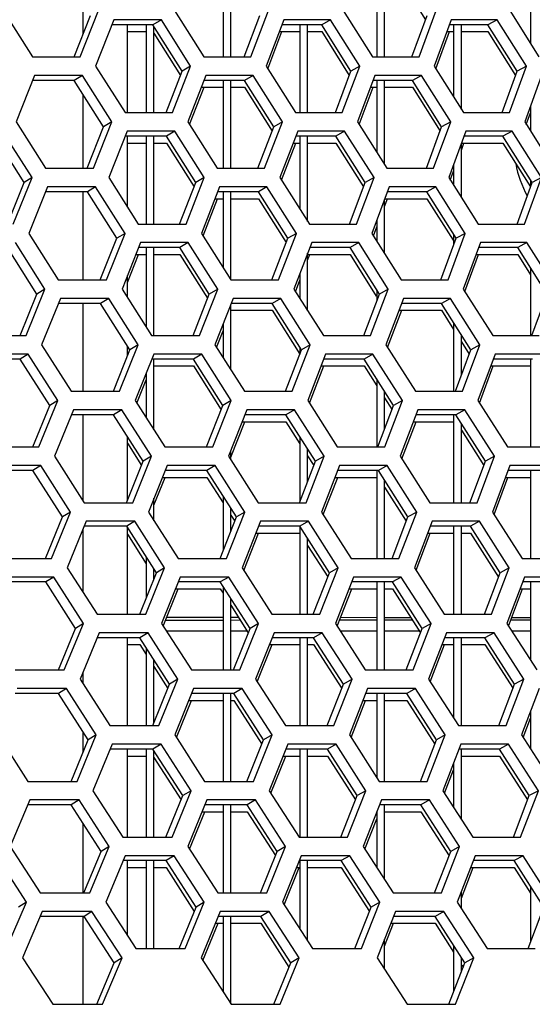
# Model space of a CAD drawing. Header units: millimetres. Extents: x 0 to 420, y 0 to 297.
# Tile 77 of 256: x 140.28 to 142.94, y 86.46 to 91.58. Entities that reach past the tile are written whole.
import ezdxf

# ---------------------------------------------------------------- set-up
doc = ezdxf.new("R2010")
doc.units = ezdxf.units.MM
doc.header["$LTSCALE"] = 23.1
doc.layers.get('0').update_dxf_attribs({"linetype": 'CONTINUOUS'})
doc.layers.add('02___PRT_ALL_AXES', color=7, linetype='CONTINUOUS')
doc.layers.add('FASEN', color=7, linetype='CONTINUOUS')

msp = doc.modelspace()

# ---------------------------------------------------------------- linework, layer by layer
at = {"color": 7, "linetype": 'CONTINUOUS'}
for p, q in [((141.3352, 91.8441), (141.3352, 91.387)), ((141.3752, 91.387), (141.3752, 91.8441)), ((142.1352, 91.8441), (142.1352, 91.387)), ((142.1752, 91.387), (142.1752, 91.8441)), ((142.9352, 91.8441), (142.9352, 91.4568)), ((142.2449, 91.8083), (142.3882, 91.58)), ((140.5596, 91.387), (140.6444, 91.6026)), ((141.4446, 91.387), (141.5265, 91.6026)), ((142.3174, 91.387), (142.3965, 91.6026)), ((140.9702, 91.5543), (140.7569, 91.5543)), ((140.9352, 91.5543), (140.9352, 91.0973)), ((141.0137, 91.5802), (140.9702, 91.5543)), ((141.1223, 91.3129), (140.9702, 91.5543)), ((140.9752, 91.0973), (140.9752, 91.5463)), ((141.8483, 91.5543), (141.641, 91.5543)), ((141.7352, 91.5543), (141.7352, 91.0973)), ((141.7752, 91.0973), (141.7752, 91.5543)), ((141.8941, 91.5802), (141.8483, 91.5543)), ((142.0002, 91.3129), (141.8483, 91.5543)), ((142.7139, 91.5543), (142.5128, 91.5543)), ((142.5352, 91.5543), (142.5352, 91.1775)), ((142.5752, 91.1141), (142.5752, 91.5543)), ((142.762, 91.5802), (142.7139, 91.5543)), ((142.8655, 91.3129), (142.7139, 91.5543)), ((140.8371, 91.5185), (140.9352, 91.5185)), ((140.9752, 91.5104), (141.1137, 91.2906)), ((141.6274, 91.5185), (141.7352, 91.5185)), ((141.7752, 91.5185), (141.8483, 91.5185)), ((141.8483, 91.5185), (141.9918, 91.2904)), ((142.4996, 91.5185), (142.5352, 91.5185)), ((142.5752, 91.5185), (142.7139, 91.5185)), ((142.7139, 91.5185), (142.8573, 91.2901)), ((141.1662, 91.3387), (141.1223, 91.3129)), ((142.0464, 91.3387), (142.0002, 91.3129)), ((142.914, 91.3387), (142.8655, 91.3129)), ((140.6032, 91.2904), (140.5607, 91.2646)), ((141.0386, 91.0973), (141.1223, 91.3129)), ((141.4914, 91.2904), (141.4467, 91.2646)), ((141.9194, 91.0973), (142.0002, 91.3129)), ((142.3675, 91.2904), (142.3205, 91.2646)), ((142.7877, 91.0973), (142.8655, 91.3129)), ((140.5607, 91.2646), (140.344, 91.2646)), ((140.7131, 91.0231), (140.5607, 91.2646)), ((141.222, 91.2287), (141.3352, 91.2287)), ((141.4467, 91.2646), (141.2359, 91.2646)), ((141.3352, 91.2646), (141.3352, 90.8075)), ((141.3752, 90.8075), (141.3752, 91.2646)), ((141.3752, 91.2287), (141.4467, 91.2287)), ((141.599, 91.0231), (141.4467, 91.2646)), ((141.4467, 91.2287), (141.5905, 91.0007)), ((142.1023, 91.2287), (142.1352, 91.2287)), ((142.3205, 91.2646), (142.1157, 91.2646)), ((142.1352, 91.2646), (142.1352, 90.8901)), ((142.1752, 90.8268), (142.1752, 91.2646)), ((142.1752, 91.2287), (142.3205, 91.2287)), ((142.4725, 91.0231), (142.3205, 91.2646)), ((142.3205, 91.2287), (142.4642, 91.0004)), ((142.9352, 91.1327), (142.9352, 91.0009)), ((140.7559, 91.049), (140.7131, 91.0231)), ((141.644, 91.049), (141.599, 91.0231)), ((142.5198, 91.049), (142.4725, 91.0231)), ((140.2992, 90.7333), (140.1465, 90.9748)), ((140.6278, 90.8075), (140.7131, 91.0231)), ((141.0402, 90.9748), (140.8259, 90.9748)), ((140.9352, 90.9748), (140.9352, 90.5177)), ((140.9752, 90.5177), (140.9752, 90.9748)), ((141.0838, 91.0007), (141.0402, 90.9748)), ((141.1928, 90.7333), (141.0402, 90.9748)), ((141.5165, 90.8075), (141.599, 91.0231)), ((141.922, 90.9748), (141.7137, 90.9748)), ((141.7352, 90.9748), (141.7352, 90.5948)), ((141.7752, 90.5317), (141.7752, 90.9748)), ((141.9679, 91.0007), (141.922, 90.9748)), ((142.0744, 90.7333), (141.922, 90.9748)), ((142.393, 90.8075), (142.4725, 91.0231)), ((142.7912, 90.9748), (142.589, 90.9748)), ((142.8394, 91.0007), (142.7912, 90.9748)), ((142.9434, 90.7333), (142.7912, 90.9748)), ((140.8371, 90.9389), (140.9352, 90.9389)), ((140.9752, 90.9389), (141.0402, 90.9389)), ((141.0402, 90.9389), (141.1842, 90.7111)), ((141.7, 90.9389), (141.7352, 90.9389)), ((141.7752, 90.9389), (141.922, 90.9389)), ((141.922, 90.9389), (142.066, 90.7108)), ((142.5752, 90.6551), (142.5752, 90.9373)), ((142.5758, 90.9389), (142.7912, 90.9389)), ((142.7912, 90.9389), (142.9351, 90.7105)), ((142.5352, 90.829), (142.5352, 90.7183)), ((140.2123, 90.5177), (140.2992, 90.7333)), ((140.3408, 90.7592), (140.2992, 90.7333)), ((141.1088, 90.5177), (141.1928, 90.7333)), ((141.2368, 90.7592), (141.1928, 90.7333)), ((141.9932, 90.5177), (142.0744, 90.7333)), ((142.1206, 90.7592), (142.0744, 90.7333)), ((142.8651, 90.5177), (142.9434, 90.7333)), ((142.9352, 90.7462), (142.9352, 90.7108)), ((142.9918, 90.7592), (142.9434, 90.7333)), ((140.629, 90.685), (140.4111, 90.685)), ((140.6714, 90.7109), (140.629, 90.685)), ((140.7819, 90.4435), (140.629, 90.685)), ((141.5186, 90.685), (141.3067, 90.685)), ((141.3352, 90.685), (141.3352, 90.2919)), ((141.3752, 90.2279), (141.3752, 90.685)), ((141.5633, 90.7109), (141.5186, 90.685)), ((141.6714, 90.4435), (141.5186, 90.685)), ((142.396, 90.685), (142.1902, 90.685)), ((142.443, 90.7109), (142.396, 90.685)), ((142.5485, 90.4435), (142.396, 90.685)), ((141.2927, 90.6492), (141.3352, 90.6492)), ((141.3752, 90.6492), (141.5186, 90.6492)), ((141.5186, 90.6492), (141.6628, 90.4212)), ((142.1752, 90.3647), (142.1752, 90.6453)), ((142.1767, 90.6492), (142.396, 90.6492)), ((142.396, 90.6492), (142.5324, 90.4333)), ((142.1352, 90.5392), (142.1352, 90.4278)), ((140.8246, 90.4694), (140.7819, 90.4435)), ((141.7164, 90.4694), (141.6714, 90.4435)), ((142.5352, 90.4646), (142.5352, 90.4075)), ((142.5958, 90.4694), (142.5485, 90.4435)), ((140.6961, 90.2279), (140.7819, 90.4435)), ((141.1539, 90.4211), (141.1103, 90.3952)), ((141.5885, 90.2279), (141.6714, 90.4435)), ((142.0416, 90.4211), (141.9957, 90.3952)), ((142.4686, 90.2279), (142.5485, 90.4435)), ((142.9167, 90.4211), (142.8686, 90.3952)), ((140.3661, 90.1537), (140.2129, 90.3952)), ((140.8807, 90.3594), (140.9352, 90.3594)), ((141.1103, 90.3952), (140.8949, 90.3952)), ((140.9352, 90.3952), (140.9352, 89.9813)), ((140.9752, 89.9381), (140.9752, 90.3952)), ((140.9752, 90.3594), (141.1103, 90.3594)), ((141.2634, 90.1537), (141.1103, 90.3952)), ((141.1103, 90.3594), (141.2548, 90.1316)), ((141.7752, 90.0665), (141.7752, 90.3663)), ((141.7752, 90.3594), (141.9957, 90.3594)), ((141.9957, 90.3952), (141.7863, 90.3952)), ((142.1487, 90.1537), (141.9957, 90.3952)), ((141.9957, 90.3594), (142.1325, 90.1435)), ((142.6521, 90.3594), (142.8686, 90.3594)), ((142.8686, 90.3952), (142.6653, 90.3952)), ((143.0212, 90.1537), (142.8686, 90.3952)), ((142.8686, 90.3594), (142.9352, 90.2539)), ((141.7352, 90.2623), (141.7352, 90.1294)), ((142.9352, 90.2897), (142.9352, 89.9381)), ((140.2788, 89.9381), (140.3661, 90.1537)), ((140.4077, 90.1796), (140.3661, 90.1537)), ((141.1789, 89.9381), (141.2634, 90.1537)), ((141.3074, 90.1796), (141.2634, 90.1537)), ((142.067, 89.9381), (142.1487, 90.1537)), ((142.1352, 90.1749), (142.1352, 90.1182)), ((142.1949, 90.1796), (142.1487, 90.1537)), ((142.9425, 89.9381), (143.0212, 90.1537)), ((140.6972, 90.1054), (140.4783, 90.1054)), ((140.7396, 90.1313), (140.6972, 90.1054)), ((140.8506, 89.864), (140.6972, 90.1054)), ((141.5905, 90.1054), (141.3776, 90.1054)), ((141.6353, 90.1313), (141.5905, 90.1054)), ((141.7438, 89.864), (141.5905, 90.1054)), ((142.4716, 90.1054), (142.2647, 90.1054)), ((142.5185, 90.1313), (142.4716, 90.1054)), ((142.6246, 89.864), (142.4716, 90.1054)), ((141.3752, 89.7606), (141.3752, 90.0995)), ((141.3776, 90.0696), (141.5905, 90.0696)), ((141.5905, 90.0696), (141.7352, 89.8417)), ((142.2511, 90.0696), (142.4716, 90.0696)), ((142.4716, 90.0696), (142.5352, 89.9691)), ((142.5352, 90.0049), (142.5352, 89.6484)), ((141.3352, 89.9975), (141.3352, 89.8233)), ((142.5752, 89.7315), (142.5752, 89.9418)), ((142.5752, 89.906), (142.6162, 89.8414)), ((140.7644, 89.6484), (140.8506, 89.864)), ((140.8371, 89.8494), (140.8419, 89.8419)), ((140.8934, 89.8898), (140.8506, 89.864)), ((141.6605, 89.6484), (141.7438, 89.864)), ((141.7352, 89.8775), (141.7352, 89.8417)), ((141.7889, 89.8898), (141.7438, 89.864)), ((142.5442, 89.6484), (142.6246, 89.864)), ((142.6719, 89.8898), (142.6246, 89.864)), ((140.2793, 89.8157), (140.0569, 89.8157)), ((140.3206, 89.8415), (140.2793, 89.8157)), ((140.433, 89.5742), (140.2793, 89.8157)), ((141.1804, 89.8157), (140.9639, 89.8157)), ((140.9752, 89.4471), (140.9752, 89.8157)), ((141.224, 89.8415), (141.1804, 89.8157)), ((141.334, 89.5742), (141.1804, 89.8157)), ((142.0695, 89.8157), (141.859, 89.8157)), ((142.1153, 89.8415), (142.0695, 89.8157)), ((142.2229, 89.5742), (142.0695, 89.8157)), ((142.9459, 89.8157), (142.7416, 89.8157)), ((142.9352, 89.8157), (142.9352, 89.3586)), ((140.9352, 89.7439), (140.9352, 89.5097)), ((140.9752, 89.7798), (141.1804, 89.7798)), ((141.1804, 89.7798), (141.3253, 89.552)), ((141.8452, 89.7798), (142.0695, 89.7798)), ((142.0695, 89.7798), (142.1352, 89.6763)), ((142.7283, 89.7798), (142.9352, 89.7798)), ((142.1352, 89.7121), (142.1352, 89.3586)), ((142.1752, 89.4488), (142.1752, 89.6492)), ((140.4746, 89.6001), (140.433, 89.5742)), ((141.3779, 89.6001), (141.334, 89.5742)), ((142.1752, 89.6134), (142.2144, 89.5518)), ((142.2691, 89.6001), (142.2229, 89.5742)), ((140.3452, 89.3586), (140.433, 89.5742)), ((140.8079, 89.5518), (140.7654, 89.5259)), ((141.249, 89.3586), (141.334, 89.5742)), ((141.7072, 89.5518), (141.6624, 89.5259)), ((142.1408, 89.3586), (142.2229, 89.5742)), ((142.5941, 89.5518), (142.5471, 89.5259)), ((140.7654, 89.5259), (140.5454, 89.5259)), ((140.9194, 89.2844), (140.7654, 89.5259)), ((141.4343, 89.4901), (141.6624, 89.4901)), ((141.6624, 89.5259), (141.4484, 89.5259)), ((141.8162, 89.2844), (141.6624, 89.5259)), ((141.6624, 89.4901), (141.7352, 89.3757)), ((142.3255, 89.4901), (142.5352, 89.4901)), ((142.5471, 89.5259), (142.3392, 89.5259)), ((142.5352, 89.5259), (142.5352, 89.0688)), ((142.7006, 89.2844), (142.5471, 89.5259)), ((142.5752, 89.0688), (142.5752, 89.4816)), ((142.5752, 89.4458), (142.6922, 89.2618)), ((141.7352, 89.4116), (141.7352, 89.0759)), ((140.8371, 89.3776), (140.9106, 89.2624)), ((141.3752, 89.2916), (141.3752, 89.3405)), ((141.7752, 89.1787), (141.7752, 89.3488)), ((140.8327, 89.0688), (140.9194, 89.2844)), ((140.9621, 89.3103), (140.9194, 89.2844)), ((141.7325, 89.0688), (141.8162, 89.2844)), ((141.7752, 89.3129), (141.8076, 89.2621)), ((141.8613, 89.3103), (141.8162, 89.2844)), ((142.6198, 89.0688), (142.7006, 89.2844)), ((142.7479, 89.3103), (142.7006, 89.2844)), ((140.3457, 89.2361), (140.1222, 89.2361)), ((140.387, 89.262), (140.3457, 89.2361)), ((140.4999, 88.9946), (140.3457, 89.2361)), ((141.2505, 89.2361), (141.0329, 89.2361)), ((141.2941, 89.262), (141.2505, 89.2361)), ((141.4046, 88.9946), (141.2505, 89.2361)), ((142.1432, 89.2361), (141.9317, 89.2361)), ((142.1352, 89.2361), (142.1352, 88.779)), ((142.1891, 89.262), (142.1432, 89.2361)), ((142.2972, 88.9946), (142.1432, 89.2361)), ((143.0233, 89.2361), (142.8179, 89.2361)), ((142.9352, 89.2361), (142.9352, 88.779)), ((141.0185, 89.2003), (141.2505, 89.2003)), ((141.2505, 89.2003), (141.3352, 89.0675)), ((141.9178, 89.2003), (142.1352, 89.2003)), ((142.1752, 88.779), (142.1752, 89.1859)), ((142.8045, 89.2003), (142.9352, 89.2003)), ((142.1752, 89.15), (142.2886, 88.9722)), ((140.9752, 88.975), (140.9752, 89.0927)), ((141.3352, 89.1033), (141.3352, 88.8195)), ((141.3752, 88.9203), (141.3752, 89.0406)), ((140.4116, 88.779), (140.4999, 88.9946)), ((140.5415, 89.0205), (140.4999, 88.9946)), ((141.3192, 88.779), (141.4046, 88.9946)), ((141.3752, 89.0048), (141.3959, 88.9725)), ((141.4485, 89.0205), (141.4046, 88.9946)), ((142.2146, 88.779), (142.2972, 88.9946)), ((142.3433, 89.0205), (142.2972, 88.9946)), ((140.8337, 88.9463), (140.6126, 88.9463)), ((140.8761, 88.9722), (140.8337, 88.9463)), ((140.9881, 88.7049), (140.8337, 88.9463)), ((141.7344, 88.9463), (141.5192, 88.9463)), ((141.7791, 88.9722), (141.7344, 88.9463)), ((141.8887, 88.7049), (141.7344, 88.9463)), ((141.7352, 88.9463), (141.7352, 88.4893)), ((142.6226, 88.9463), (142.4136, 88.9463)), ((142.5352, 88.9463), (142.5352, 88.4893)), ((142.5752, 88.4893), (142.5752, 88.9463)), ((142.6696, 88.9722), (142.6226, 88.9463)), ((142.7767, 88.7049), (142.6226, 88.9463)), ((140.8371, 88.9051), (140.9352, 88.7517)), ((141.5051, 88.9105), (141.7344, 88.9105)), ((141.7752, 88.4893), (141.7752, 88.8823)), ((142.3999, 88.9105), (142.5352, 88.9105)), ((142.5752, 88.9105), (142.6226, 88.9105)), ((142.6226, 88.9105), (142.7682, 88.6823)), ((141.7752, 88.8465), (141.88, 88.6826)), ((140.9352, 88.7875), (140.9352, 88.5738)), ((140.9752, 88.6729), (140.9752, 88.725)), ((141.0309, 88.7307), (140.9881, 88.7049)), ((141.9337, 88.7307), (141.8887, 88.7049)), ((142.824, 88.7307), (142.7767, 88.7049)), ((140.4534, 88.6824), (140.4121, 88.6566)), ((140.901, 88.4893), (140.9881, 88.7049)), ((140.9752, 88.6892), (140.9793, 88.6829)), ((141.3642, 88.6824), (141.3206, 88.6566)), ((141.8044, 88.4893), (141.8887, 88.7049)), ((142.2628, 88.6824), (142.217, 88.6566)), ((142.6954, 88.4893), (142.7767, 88.7049)), ((140.4121, 88.6566), (140.1875, 88.6566)), ((140.5668, 88.4151), (140.4121, 88.6566)), ((141.0874, 88.6207), (141.3206, 88.6207)), ((141.3206, 88.6566), (141.1019, 88.6566)), ((141.4752, 88.4151), (141.3206, 88.6566)), ((141.3206, 88.6207), (141.3352, 88.5978)), ((141.3352, 88.6336), (141.3352, 88.1995)), ((141.9904, 88.6207), (142.1352, 88.6207)), ((142.217, 88.6566), (142.0044, 88.6566)), ((142.1352, 88.6566), (142.1352, 88.1995)), ((142.1752, 88.1995), (142.1752, 88.6566)), ((142.1752, 88.6207), (142.217, 88.6207)), ((142.3714, 88.4151), (142.217, 88.6566)), ((142.217, 88.6207), (142.3628, 88.3927)), ((142.8807, 88.6207), (142.9352, 88.6207)), ((143.1006, 88.6566), (142.8942, 88.6566)), ((142.9352, 88.6566), (142.9352, 88.2499)), ((141.3752, 88.1995), (141.3752, 88.5712)), ((141.3752, 88.5353), (141.4664, 88.393)), ((140.4781, 88.1995), (140.5668, 88.4151)), ((140.6084, 88.441), (140.5668, 88.4151)), ((141.0364, 88.4586), (141.3352, 88.4589)), ((141.3752, 88.4589), (141.4241, 88.459)), ((141.3893, 88.1995), (141.4752, 88.4151)), ((141.5191, 88.441), (141.4752, 88.4151)), ((141.9413, 88.4594), (142.1352, 88.4596)), ((142.1752, 88.4596), (142.3199, 88.4597)), ((142.2884, 88.1995), (142.3714, 88.4151)), ((142.4176, 88.441), (142.3714, 88.4151)), ((142.8336, 88.4602), (142.9352, 88.4603)), ((140.9019, 88.3668), (140.6797, 88.3668)), ((140.9444, 88.3927), (140.9019, 88.3668)), ((141.0569, 88.1253), (140.9019, 88.3668)), ((141.0398, 88.4018), (141.3352, 88.402)), ((141.3752, 88.402), (141.4606, 88.4021)), ((141.8063, 88.3668), (141.5901, 88.3668)), ((141.7352, 88.3668), (141.7352, 87.9097)), ((141.7752, 87.9097), (141.7752, 88.3668)), ((141.851, 88.3927), (141.8063, 88.3668)), ((141.9611, 88.1253), (141.8063, 88.3668)), ((141.9447, 88.4025), (142.1352, 88.4027)), ((142.1752, 88.4027), (142.3563, 88.4029)), ((142.6982, 88.3668), (142.4881, 88.3668)), ((142.5352, 88.3668), (142.5352, 87.9485)), ((142.5752, 87.9097), (142.5752, 88.3668)), ((142.7452, 88.3927), (142.6982, 88.3668)), ((142.8527, 88.1253), (142.6982, 88.3668)), ((142.8369, 88.4033), (142.9352, 88.4034)), ((140.8371, 88.3309), (140.9019, 88.3309)), ((140.9019, 88.3309), (140.9352, 88.279)), ((140.9019, 88.3309), (140.9352, 88.279)), ((140.9352, 88.3148), (140.9352, 87.9097)), ((141.5758, 88.3309), (141.7352, 88.3309)), ((141.7752, 88.3309), (141.8063, 88.3309)), ((141.8063, 88.3309), (141.9524, 88.103)), ((142.4744, 88.3309), (142.5352, 88.3309)), ((142.5752, 88.3309), (142.6982, 88.3309)), ((142.6982, 88.3309), (142.8442, 88.1028)), ((140.9752, 87.9242), (140.9752, 88.2525)), ((140.9752, 88.2166), (141.048, 88.1033)), ((140.9693, 87.9097), (141.0569, 88.1253)), ((141.0997, 88.1512), (141.0569, 88.1253)), ((141.8764, 87.9097), (141.9611, 88.1253)), ((142.0061, 88.1512), (141.9611, 88.1253)), ((142.771, 87.9097), (142.8527, 88.1253)), ((142.9, 88.1512), (142.8527, 88.1253)), ((140.4784, 88.077), (140.2528, 88.077)), ((140.5197, 88.1029), (140.4784, 88.077)), ((140.6337, 87.8355), (140.4784, 88.077)), ((141.3907, 88.077), (141.1709, 88.077)), ((141.3352, 88.077), (141.3352, 87.6199)), ((141.3752, 87.6199), (141.3752, 88.077)), ((141.4342, 88.1029), (141.3907, 88.077)), ((141.5458, 87.8355), (141.3907, 88.077)), ((142.2907, 88.077), (142.077, 88.077)), ((142.1352, 88.077), (142.1352, 87.6394)), ((142.1752, 87.6199), (142.1752, 88.077)), ((142.3366, 88.1029), (142.2907, 88.077)), ((142.4456, 87.8355), (142.2907, 88.077)), ((141.1564, 88.0412), (141.3352, 88.0412)), ((141.3752, 88.0412), (141.3907, 88.0412)), ((141.3907, 88.0412), (141.537, 87.8134)), ((142.063, 88.0412), (142.1352, 88.0412)), ((142.1752, 88.0412), (142.2907, 88.0412)), ((142.2907, 88.0412), (142.437, 87.8131)), ((142.9352, 87.984), (142.9352, 87.7889)), ((140.6753, 87.8614), (140.6337, 87.8355)), ((141.5897, 87.8614), (141.5458, 87.8355)), ((142.4918, 87.8614), (142.4456, 87.8355)), ((140.5445, 87.6199), (140.6337, 87.8355)), ((141.0126, 87.8131), (140.9702, 87.7872)), ((141.4594, 87.6199), (141.5458, 87.8355)), ((141.9229, 87.8131), (141.8782, 87.7872)), ((142.3622, 87.6199), (142.4456, 87.8355)), ((142.8207, 87.8131), (142.7737, 87.7872)), ((140.9702, 87.7872), (140.7469, 87.7872)), ((140.8371, 87.7514), (140.9352, 87.7514)), ((140.9352, 87.7872), (140.9352, 87.3301)), ((141.1256, 87.5457), (140.9702, 87.7872)), ((140.9752, 87.3301), (140.9752, 87.7793)), ((141.6466, 87.7514), (141.7352, 87.7514)), ((141.8782, 87.7872), (141.6609, 87.7872)), ((141.7352, 87.7872), (141.7352, 87.3301)), ((141.7752, 87.3301), (141.7752, 87.7872)), ((141.7752, 87.7514), (141.8782, 87.7514)), ((142.0335, 87.5457), (141.8782, 87.7872)), ((141.8782, 87.7514), (142.0248, 87.5235)), ((142.7737, 87.7872), (142.5626, 87.7872)), ((142.5752, 87.4224), (142.5752, 87.7872)), ((142.5752, 87.7514), (142.7737, 87.7514)), ((142.9288, 87.5457), (142.7737, 87.7872)), ((142.7737, 87.7514), (142.9202, 87.5232)), ((140.9752, 87.7435), (141.1167, 87.5238)), ((142.5352, 87.7164), (142.5352, 87.4844)), ((141.0376, 87.3301), (141.1256, 87.5457)), ((141.1684, 87.5716), (141.1256, 87.5457)), ((141.9484, 87.3301), (142.0335, 87.5457)), ((142.0786, 87.5716), (142.0335, 87.5457)), ((142.8466, 87.3301), (142.9288, 87.5457)), ((142.9761, 87.5716), (142.9288, 87.5457)), ((140.5448, 87.4974), (140.3181, 87.4974)), ((140.5861, 87.5233), (140.5448, 87.4974)), ((140.7006, 87.256), (140.5448, 87.4974)), ((141.4607, 87.4974), (141.2399, 87.4974)), ((141.3352, 87.4974), (141.3352, 87.0404)), ((141.3752, 87.0404), (141.3752, 87.4974)), ((141.5043, 87.5233), (141.4607, 87.4974)), ((141.6164, 87.256), (141.4607, 87.4974)), ((142.3644, 87.4974), (142.1497, 87.4974)), ((142.1752, 87.1104), (142.1752, 87.4974)), ((142.4103, 87.5233), (142.3644, 87.4974)), ((142.5199, 87.256), (142.3644, 87.4974)), ((141.2253, 87.4616), (141.3352, 87.4616)), ((141.3752, 87.4616), (141.4607, 87.4616)), ((141.4607, 87.4616), (141.6075, 87.2339)), ((142.1352, 87.4608), (142.1352, 87.1723)), ((142.1752, 87.4616), (142.3644, 87.4616)), ((142.3644, 87.4616), (142.5112, 87.2336)), ((140.6109, 87.0404), (140.7006, 87.256)), ((140.7422, 87.2818), (140.7006, 87.256)), ((141.5296, 87.0404), (141.6164, 87.256)), ((141.6603, 87.2818), (141.6164, 87.256)), ((142.436, 87.0404), (142.5199, 87.256)), ((142.5661, 87.2818), (142.5199, 87.256)), ((141.0384, 87.2077), (140.814, 87.2077)), ((140.9352, 87.2077), (140.9352, 86.7506)), ((140.9752, 86.7506), (140.9752, 87.2077)), ((141.0808, 87.2335), (141.0384, 87.2077)), ((141.1944, 86.9662), (141.0384, 87.2077)), ((141.9501, 87.2077), (141.7318, 87.2077)), ((141.7352, 87.2077), (141.7352, 86.8525)), ((141.7752, 86.7907), (141.7752, 87.2077)), ((141.9948, 87.2335), (141.9501, 87.2077)), ((142.1059, 86.9662), (141.9501, 87.2077)), ((142.8493, 87.2077), (142.6371, 87.2077)), ((142.8963, 87.2335), (142.8493, 87.2077)), ((143.0048, 86.9662), (142.8493, 87.2077)), ((140.8371, 87.1718), (140.9352, 87.1718)), ((140.9752, 87.1718), (141.0384, 87.1718)), ((141.0384, 87.1718), (141.1854, 86.9442)), ((141.7174, 87.1718), (141.7318, 87.1718)), ((141.7752, 87.1718), (141.9501, 87.1718)), ((141.9501, 87.1718), (142.0971, 86.944)), ((142.6232, 87.1718), (142.8493, 87.1718)), ((142.8493, 87.1718), (142.9352, 87.0383)), ((142.5752, 86.9578), (142.5752, 87.0488)), ((142.9352, 87.0742), (142.9352, 86.7846)), ((140.3113, 86.9921), (140.2708, 86.9662)), ((141.2372, 86.9921), (141.1944, 86.9662)), ((142.151, 86.9921), (142.1059, 86.9662)), ((140.6525, 86.9438), (140.6112, 86.9179)), ((141.1059, 86.7506), (141.1944, 86.9662)), ((141.5744, 86.9438), (141.5308, 86.9179)), ((142.0203, 86.7506), (142.1059, 86.9662)), ((142.484, 86.9438), (142.4382, 86.9179)), ((142.9222, 86.7506), (143.0048, 86.9662)), ((140.6112, 86.9179), (140.3834, 86.9179)), ((140.7675, 86.6764), (140.6112, 86.9179)), ((141.2942, 86.8821), (141.3352, 86.8821)), ((141.5308, 86.9179), (141.3089, 86.9179)), ((141.3352, 86.9179), (141.3352, 86.5252)), ((141.3752, 86.4636), (141.3752, 86.9179)), ((141.3752, 86.8821), (141.5308, 86.8821)), ((141.687, 86.6764), (141.5308, 86.9179)), ((141.5308, 86.8821), (141.6781, 86.6543)), ((142.2082, 86.8821), (142.4382, 86.8821)), ((142.4382, 86.9179), (142.2224, 86.9179)), ((142.5941, 86.6764), (142.4382, 86.9179)), ((142.4382, 86.8821), (142.5352, 86.7317)), ((142.1752, 86.6428), (142.1752, 86.7992)), ((142.5352, 86.7675), (142.5352, 86.5258)), ((140.6774, 86.4608), (140.7675, 86.6764)), ((140.8091, 86.7023), (140.7675, 86.6764)), ((141.5997, 86.4608), (141.687, 86.6764)), ((141.7309, 86.7023), (141.687, 86.6764)), ((142.5098, 86.4608), (142.5941, 86.6764)), ((142.5752, 86.628), (142.5752, 86.7056)), ((142.6403, 86.7023), (142.5941, 86.6764)), ((142.5778, 86.6659), (142.5854, 86.6541))]:
    msp.add_line(p, q, dxfattribs=at)
at = {"color": 3, "linetype": 'CONTINUOUS'}
for p, q in [((140.1907, 91.6285), (140.3431, 91.387)), ((140.5918, 91.387), (140.6871, 91.6285)), ((141.0817, 91.6285), (141.2341, 91.387)), ((141.4794, 91.387), (141.5716, 91.6285)), ((141.9608, 91.6285), (142.113, 91.387)), ((142.3549, 91.387), (142.4438, 91.6285)), ((142.8273, 91.6285), (142.9792, 91.387)), ((140.7671, 91.5802), (140.6719, 91.3387)), ((141.0137, 91.5802), (140.7671, 91.5802)), ((141.1662, 91.3387), (141.0137, 91.5802)), ((141.6508, 91.5802), (141.5589, 91.3387)), ((141.8941, 91.5802), (141.6508, 91.5802)), ((142.0464, 91.3387), (141.8941, 91.5802)), ((142.5222, 91.5802), (142.4336, 91.3387)), ((142.762, 91.5802), (142.5222, 91.5802)), ((142.914, 91.3387), (142.762, 91.5802)), ((141.5674, 91.3252), (141.641, 91.5185)), ((142.4419, 91.3255), (142.5128, 91.5185)), ((140.3431, 91.387), (140.5918, 91.387)), ((141.2341, 91.387), (141.4794, 91.387)), ((142.113, 91.387), (142.3549, 91.387)), ((140.6719, 91.3387), (140.8246, 91.0973)), ((141.0722, 91.0973), (141.1662, 91.3387)), ((141.5589, 91.3387), (141.7114, 91.0973)), ((141.9556, 91.0973), (142.0464, 91.3387)), ((142.4336, 91.3387), (142.5858, 91.0973)), ((142.8265, 91.0973), (142.914, 91.3387)), ((140.3543, 91.2904), (140.2574, 91.049)), ((140.6032, 91.2904), (140.3543, 91.2904)), ((140.7559, 91.049), (140.6032, 91.2904)), ((141.2459, 91.2904), (141.1521, 91.049)), ((141.4914, 91.2904), (141.2459, 91.2904)), ((141.644, 91.049), (141.4914, 91.2904)), ((142.1254, 91.2904), (142.0348, 91.049)), ((142.3675, 91.2904), (142.1254, 91.2904)), ((142.5198, 91.049), (142.3675, 91.2904)), ((142.9922, 91.2904), (142.9049, 91.049)), ((141.1607, 91.0353), (141.2359, 91.2287)), ((142.0433, 91.0356), (142.1157, 91.2287)), ((140.8246, 91.0973), (141.0722, 91.0973)), ((141.7114, 91.0973), (141.9556, 91.0973)), ((142.5858, 91.0973), (142.8265, 91.0973)), ((142.9132, 91.0359), (142.9352, 91.0968)), ((140.2574, 91.049), (140.4103, 90.8075)), ((140.66, 90.8075), (140.7559, 91.049)), ((141.1521, 91.049), (141.305, 90.8075)), ((141.5514, 90.8075), (141.644, 91.049)), ((142.0348, 91.049), (142.1875, 90.8075)), ((142.4304, 90.8075), (142.5198, 91.049)), ((142.9049, 91.049), (143.0573, 90.8075)), ((140.3408, 90.7592), (140.1878, 91.0007)), ((140.8361, 91.0007), (140.7405, 90.7592)), ((141.0838, 91.0007), (140.8361, 91.0007)), ((141.2368, 90.7592), (141.0838, 91.0007)), ((141.7235, 91.0007), (141.6311, 90.7592)), ((141.9679, 91.0007), (141.7235, 91.0007)), ((142.1206, 90.7592), (141.9679, 91.0007)), ((142.5986, 91.0007), (142.5094, 90.7592)), ((142.8394, 91.0007), (142.5986, 91.0007)), ((142.9918, 90.7592), (142.8394, 91.0007)), ((141.6397, 90.7457), (141.7137, 90.9389)), ((142.5752, 90.9015), (142.589, 90.9389)), ((140.4103, 90.8075), (140.66, 90.8075)), ((141.305, 90.8075), (141.5514, 90.8075)), ((142.1875, 90.8075), (142.4304, 90.8075)), ((142.5178, 90.7459), (142.5352, 90.7931)), ((140.2432, 90.5177), (140.3408, 90.7592)), ((140.7405, 90.7592), (140.8937, 90.5177)), ((141.1422, 90.5177), (141.2368, 90.7592)), ((141.6311, 90.7592), (141.7841, 90.5177)), ((142.0293, 90.5177), (142.1206, 90.7592)), ((142.5094, 90.7592), (142.6622, 90.5177)), ((142.9038, 90.5177), (142.9918, 90.7592)), ((140.4216, 90.7109), (140.3241, 90.4694)), ((140.6714, 90.7109), (140.4216, 90.7109)), ((140.8246, 90.4694), (140.6714, 90.7109)), ((141.3168, 90.7109), (141.2225, 90.4694)), ((141.5633, 90.7109), (141.3168, 90.7109)), ((141.7164, 90.4694), (141.5633, 90.7109)), ((142.1999, 90.7109), (142.1089, 90.4694)), ((142.443, 90.7109), (142.1999, 90.7109)), ((142.5958, 90.4694), (142.443, 90.7109)), ((141.2312, 90.4557), (141.3067, 90.6492)), ((142.1752, 90.6094), (142.1902, 90.6492)), ((140.8937, 90.5177), (141.1422, 90.5177)), ((141.7841, 90.5177), (142.0293, 90.5177)), ((142.6622, 90.5177), (142.9038, 90.5177)), ((140.3241, 90.4694), (140.4776, 90.2279)), ((140.7283, 90.2279), (140.8246, 90.4694)), ((141.2225, 90.4694), (141.3759, 90.2279)), ((141.6233, 90.2279), (141.7164, 90.4694)), ((142.1089, 90.4694), (142.262, 90.2279)), ((142.1173, 90.456), (142.1352, 90.5034)), ((142.5059, 90.2279), (142.5958, 90.4694)), ((140.4077, 90.1796), (140.2542, 90.4211)), ((140.9052, 90.4211), (140.809, 90.1796)), ((141.1539, 90.4211), (140.9052, 90.4211)), ((141.3074, 90.1796), (141.1539, 90.4211)), ((141.7963, 90.4211), (141.7033, 90.1796)), ((142.0416, 90.4211), (141.7963, 90.4211)), ((142.1949, 90.1796), (142.0416, 90.4211)), ((142.6749, 90.4211), (142.5852, 90.1796)), ((142.9167, 90.4211), (142.6749, 90.4211)), ((143.0696, 90.1796), (142.9167, 90.4211)), ((140.8371, 90.2142), (140.8949, 90.3594)), ((141.7752, 90.3305), (141.7863, 90.3594)), ((142.5937, 90.1664), (142.6653, 90.3594)), ((140.4776, 90.2279), (140.7283, 90.2279)), ((141.3759, 90.2279), (141.6233, 90.2279)), ((141.7119, 90.1661), (141.7352, 90.2265)), ((142.262, 90.2279), (142.5059, 90.2279)), ((140.3095, 89.9381), (140.4077, 90.1796)), ((140.809, 90.1796), (140.9627, 89.9381)), ((141.2123, 89.9381), (141.3074, 90.1796)), ((141.7033, 90.1796), (141.8569, 89.9381)), ((142.1031, 89.9381), (142.1949, 90.1796)), ((142.5852, 90.1796), (142.7385, 89.9381)), ((140.4888, 90.1313), (140.3908, 89.8898)), ((140.7396, 90.1313), (140.4888, 90.1313)), ((140.8934, 89.8898), (140.7396, 90.1313)), ((141.3877, 90.1313), (141.2929, 89.8898)), ((141.6353, 90.1313), (141.3877, 90.1313)), ((141.7889, 89.8898), (141.6353, 90.1313)), ((142.2745, 90.1313), (142.1829, 89.8898)), ((142.5185, 90.1313), (142.2745, 90.1313)), ((142.6719, 89.8898), (142.5185, 90.1313)), ((142.1914, 89.8764), (142.2647, 90.0696)), ((141.3016, 89.8762), (141.3352, 89.9617)), ((140.0567, 89.9381), (140.3095, 89.9381)), ((140.9627, 89.9381), (141.2123, 89.9381)), ((141.8569, 89.9381), (142.1031, 89.9381)), ((142.7385, 89.9381), (142.9811, 89.9381)), ((140.3908, 89.8898), (140.5448, 89.6484)), ((140.7965, 89.6484), (140.8934, 89.8898)), ((141.2929, 89.8898), (141.4468, 89.6484)), ((141.6952, 89.6484), (141.7889, 89.8898)), ((142.1829, 89.8898), (142.3366, 89.6484)), ((142.5815, 89.6484), (142.6719, 89.8898)), ((140.3206, 89.8415), (140.0676, 89.8415)), ((140.4746, 89.6001), (140.3206, 89.8415)), ((140.9742, 89.8415), (140.8776, 89.6001)), ((141.224, 89.8415), (140.9742, 89.8415)), ((141.3779, 89.6001), (141.224, 89.8415)), ((141.869, 89.8415), (141.7755, 89.6001)), ((142.1153, 89.8415), (141.869, 89.8415)), ((142.2691, 89.6001), (142.1153, 89.8415)), ((142.7513, 89.8415), (142.6611, 89.6001)), ((142.994, 89.8415), (142.7513, 89.8415)), ((141.7842, 89.5865), (141.859, 89.7798)), ((142.6695, 89.5868), (142.7416, 89.7798)), ((140.8864, 89.5862), (140.9352, 89.7081)), ((140.5448, 89.6484), (140.7965, 89.6484)), ((141.4468, 89.6484), (141.6952, 89.6484)), ((142.3366, 89.6484), (142.5815, 89.6484)), ((140.3759, 89.3586), (140.4746, 89.6001)), ((140.8776, 89.6001), (141.0318, 89.3586)), ((141.2824, 89.3586), (141.3779, 89.6001)), ((141.7755, 89.6001), (141.9296, 89.3586)), ((142.1768, 89.3586), (142.2691, 89.6001)), ((142.6611, 89.6001), (142.8149, 89.3586)), ((140.556, 89.5518), (140.4575, 89.3103)), ((140.8079, 89.5518), (140.556, 89.5518)), ((140.9621, 89.3103), (140.8079, 89.5518)), ((141.4586, 89.5518), (141.3633, 89.3103)), ((141.7072, 89.5518), (141.4586, 89.5518)), ((141.8613, 89.3103), (141.7072, 89.5518)), ((142.349, 89.5518), (142.2569, 89.3103)), ((142.5941, 89.5518), (142.349, 89.5518)), ((142.7479, 89.3103), (142.5941, 89.5518)), ((141.3755, 89.3054), (141.4484, 89.4901)), ((142.2655, 89.2969), (142.3392, 89.4901)), ((140.1221, 89.3586), (140.3759, 89.3586)), ((141.0318, 89.3586), (141.2824, 89.3586)), ((141.9296, 89.3586), (142.1768, 89.3586)), ((142.8149, 89.3586), (143.0585, 89.3586)), ((140.4575, 89.3103), (140.612, 89.0688)), ((140.8647, 89.0688), (140.9621, 89.3103)), ((141.3633, 89.3103), (141.5177, 89.0688)), ((141.7671, 89.0688), (141.8613, 89.3103)), ((142.2569, 89.3103), (142.4111, 89.0688)), ((142.657, 89.0688), (142.7479, 89.3103)), ((140.387, 89.262), (140.1329, 89.262)), ((140.5415, 89.0205), (140.387, 89.262)), ((141.0433, 89.262), (140.9461, 89.0205)), ((141.2941, 89.262), (141.0433, 89.262)), ((141.4485, 89.0205), (141.2941, 89.262)), ((141.9417, 89.262), (141.8478, 89.0205)), ((142.1891, 89.262), (141.9417, 89.262)), ((142.3433, 89.0205), (142.1891, 89.262)), ((142.8276, 89.262), (142.7369, 89.0205)), ((143.0714, 89.262), (142.8276, 89.262)), ((140.9752, 89.0569), (141.0329, 89.2003)), ((141.8565, 89.0069), (141.9317, 89.2003)), ((142.7454, 89.0072), (142.8179, 89.2003)), ((140.612, 89.0688), (140.8647, 89.0688)), ((141.5177, 89.0688), (141.7671, 89.0688)), ((142.4111, 89.0688), (142.657, 89.0688)), ((140.4423, 88.779), (140.5415, 89.0205)), ((140.9461, 89.0205), (141.1008, 88.779)), ((141.3525, 88.779), (141.4485, 89.0205)), ((141.8478, 89.0205), (142.0023, 88.779)), ((142.2505, 88.779), (142.3433, 89.0205)), ((142.7369, 89.0205), (142.8912, 88.779)), ((140.6232, 88.9722), (140.5241, 88.7307)), ((140.8761, 88.9722), (140.6232, 88.9722)), ((141.0309, 88.7307), (140.8761, 88.9722)), ((141.5295, 88.9722), (141.4337, 88.7307)), ((141.7791, 88.9722), (141.5295, 88.9722)), ((141.9337, 88.7307), (141.7791, 88.9722)), ((142.4235, 88.9722), (142.331, 88.7307)), ((142.6696, 88.9722), (142.4235, 88.9722)), ((142.824, 88.7307), (142.6696, 88.9722)), ((141.4425, 88.717), (141.5192, 88.9105)), ((142.3396, 88.7173), (142.4136, 88.9105)), ((140.1874, 88.779), (140.4423, 88.779)), ((141.1008, 88.779), (141.3525, 88.779)), ((142.0023, 88.779), (142.2505, 88.779)), ((142.8912, 88.779), (143.1358, 88.779)), ((140.5241, 88.7307), (140.6792, 88.4893)), ((140.933, 88.4893), (141.0309, 88.7307)), ((141.4337, 88.7307), (141.5886, 88.4893)), ((141.839, 88.4893), (141.9337, 88.7307)), ((142.331, 88.7307), (142.4857, 88.4893)), ((142.7326, 88.4893), (142.824, 88.7307)), ((140.4534, 88.6824), (140.1983, 88.6824)), ((140.6084, 88.441), (140.4534, 88.6824)), ((141.1124, 88.6824), (141.0147, 88.441)), ((141.3642, 88.6824), (141.1124, 88.6824)), ((141.5191, 88.441), (141.3642, 88.6824)), ((142.0144, 88.6824), (141.92, 88.441)), ((142.2628, 88.6824), (142.0144, 88.6824)), ((142.4176, 88.441), (142.2628, 88.6824)), ((142.9039, 88.6824), (142.8128, 88.441)), ((143.1487, 88.6824), (142.9039, 88.6824)), ((141.0236, 88.4271), (141.1019, 88.6207)), ((141.9287, 88.4274), (142.0044, 88.6207)), ((142.8213, 88.4276), (142.8942, 88.6207)), ((140.6792, 88.4893), (140.933, 88.4893)), ((141.0424, 88.4735), (141.3352, 88.4733)), ((141.3752, 88.4733), (141.415, 88.4732)), ((141.5886, 88.4893), (141.839, 88.4893)), ((141.9466, 88.4729), (142.1352, 88.4728)), ((142.1752, 88.4728), (142.3116, 88.4727)), ((142.4857, 88.4893), (142.7326, 88.4893)), ((142.8382, 88.4724), (142.9352, 88.4723)), ((140.5087, 88.1995), (140.6084, 88.441)), ((141.0147, 88.441), (141.1699, 88.1995)), ((141.4226, 88.1995), (141.5191, 88.441)), ((141.92, 88.441), (142.0751, 88.1995)), ((142.3243, 88.1995), (142.4176, 88.441)), ((142.8128, 88.441), (142.9676, 88.1995)), ((140.6904, 88.3927), (140.5908, 88.1512)), ((140.9444, 88.3927), (140.6904, 88.3927)), ((141.0997, 88.1512), (140.9444, 88.3927)), ((141.6004, 88.3927), (141.504, 88.1512)), ((141.851, 88.3927), (141.6004, 88.3927)), ((142.0061, 88.1512), (141.851, 88.3927)), ((142.4981, 88.3927), (142.405, 88.1512)), ((142.7452, 88.3927), (142.4981, 88.3927)), ((142.9, 88.1512), (142.7452, 88.3927)), ((141.5129, 88.1374), (141.5901, 88.3309)), ((142.4137, 88.1377), (142.4881, 88.3309)), ((140.2527, 88.1995), (140.5087, 88.1995)), ((141.1699, 88.1995), (141.4226, 88.1995)), ((142.0751, 88.1995), (142.3243, 88.1995)), ((140.5908, 88.1512), (140.7464, 87.9097)), ((141.0012, 87.9097), (141.0997, 88.1512)), ((141.504, 88.1512), (141.6595, 87.9097)), ((141.9109, 87.9097), (142.0061, 88.1512)), ((142.405, 88.1512), (142.5602, 87.9097)), ((142.8081, 87.9097), (142.9, 88.1512)), ((140.5197, 88.1029), (140.2636, 88.1029)), ((140.6753, 87.8614), (140.5197, 88.1029)), ((141.1814, 88.1029), (141.0832, 87.8614)), ((141.4342, 88.1029), (141.1814, 88.1029)), ((141.5897, 87.8614), (141.4342, 88.1029)), ((142.0872, 88.1029), (141.9922, 87.8614)), ((142.3366, 88.1029), (142.0872, 88.1029)), ((142.4918, 87.8614), (142.3366, 88.1029)), ((142.9803, 88.1029), (142.8886, 87.8614)), ((141.0922, 87.8475), (141.1709, 88.0412)), ((142.001, 87.8478), (142.077, 88.0412)), ((140.7464, 87.9097), (141.0012, 87.9097)), ((141.6595, 87.9097), (141.9109, 87.9097)), ((142.5602, 87.9097), (142.8081, 87.9097)), ((142.8972, 87.8481), (142.9352, 87.9482)), ((140.1623, 87.8614), (140.3181, 87.6199)), ((140.5751, 87.6199), (140.6753, 87.8614)), ((141.0832, 87.8614), (141.239, 87.6199)), ((141.4926, 87.6199), (141.5897, 87.8614)), ((141.9922, 87.8614), (142.1478, 87.6199)), ((142.398, 87.6199), (142.4918, 87.8614)), ((142.8886, 87.8614), (143.0439, 87.6199)), ((140.7576, 87.8131), (140.6575, 87.5716)), ((141.0126, 87.8131), (140.7576, 87.8131)), ((141.1684, 87.5716), (141.0126, 87.8131)), ((141.6713, 87.8131), (141.5744, 87.5716)), ((141.9229, 87.8131), (141.6713, 87.8131)), ((142.0786, 87.5716), (141.9229, 87.8131)), ((142.5726, 87.8131), (142.479, 87.5716)), ((142.8207, 87.8131), (142.5726, 87.8131)), ((142.9761, 87.5716), (142.8207, 87.8131)), ((141.5833, 87.5579), (141.6609, 87.7514)), ((142.4877, 87.5581), (142.5352, 87.6806)), ((140.3181, 87.6199), (140.5751, 87.6199)), ((141.239, 87.6199), (141.4926, 87.6199)), ((142.1478, 87.6199), (142.398, 87.6199)), ((140.6575, 87.5716), (140.8136, 87.3301)), ((141.0695, 87.3301), (141.1684, 87.5716)), ((141.5744, 87.5716), (141.7304, 87.3301)), ((141.9829, 87.3301), (142.0786, 87.5716)), ((142.479, 87.5716), (142.6347, 87.3301)), ((142.8837, 87.3301), (142.9761, 87.5716)), ((140.329, 87.5233), (140.2271, 87.2818)), ((140.5861, 87.5233), (140.329, 87.5233)), ((140.7422, 87.2818), (140.5861, 87.5233)), ((141.2505, 87.5233), (141.1518, 87.2818)), ((141.5043, 87.5233), (141.2505, 87.5233)), ((141.6603, 87.2818), (141.5043, 87.5233)), ((142.1599, 87.5233), (142.0644, 87.2818)), ((142.4103, 87.5233), (142.1599, 87.5233)), ((142.5661, 87.2818), (142.4103, 87.5233)), ((141.1607, 87.2679), (141.2399, 87.4616)), ((142.0732, 87.2682), (142.1352, 87.425)), ((140.8136, 87.3301), (141.0695, 87.3301)), ((141.7304, 87.3301), (141.9829, 87.3301)), ((142.6347, 87.3301), (142.8837, 87.3301)), ((140.2271, 87.2818), (140.3834, 87.0404)), ((140.6414, 87.0404), (140.7422, 87.2818)), ((141.1518, 87.2818), (141.308, 87.0404)), ((141.5627, 87.0404), (141.6603, 87.2818)), ((142.0644, 87.2818), (142.2205, 87.0404)), ((142.4717, 87.0404), (142.5661, 87.2818)), ((140.3113, 86.9921), (140.1549, 87.2335)), ((140.8248, 87.2335), (140.7242, 86.9921)), ((141.0808, 87.2335), (140.8248, 87.2335)), ((141.2372, 86.9921), (141.0808, 87.2335)), ((141.7422, 87.2335), (141.6448, 86.9921)), ((141.9948, 87.2335), (141.7422, 87.2335)), ((142.151, 86.9921), (141.9948, 87.2335)), ((142.6472, 87.2335), (142.5531, 86.9921)), ((142.8963, 87.2335), (142.6472, 87.2335)), ((143.0521, 86.9921), (142.8963, 87.2335)), ((141.6537, 86.9783), (141.7318, 87.1718)), ((142.5752, 87.0129), (142.6371, 87.1718)), ((140.3834, 87.0404), (140.6414, 87.0404)), ((141.308, 87.0404), (141.5627, 87.0404)), ((142.2205, 87.0404), (142.4717, 87.0404)), ((140.2086, 86.7506), (140.3113, 86.9921)), ((140.7242, 86.9921), (140.8808, 86.7506)), ((141.1377, 86.7506), (141.2372, 86.9921)), ((141.6448, 86.9921), (141.8013, 86.7506)), ((142.0548, 86.7506), (142.151, 86.9921)), ((142.5531, 86.9921), (142.7093, 86.7506)), ((140.3943, 86.9438), (140.2919, 86.7023)), ((140.6525, 86.9438), (140.3943, 86.9438)), ((140.8091, 86.7023), (140.6525, 86.9438)), ((141.3195, 86.9438), (141.2203, 86.7023)), ((141.5744, 86.9438), (141.3195, 86.9438)), ((141.7309, 86.7023), (141.5744, 86.9438)), ((142.2326, 86.9438), (142.1367, 86.7023)), ((142.484, 86.9438), (142.2326, 86.9438)), ((142.6403, 86.7023), (142.484, 86.9438)), ((141.2293, 86.6884), (141.3089, 86.8821)), ((142.1752, 86.7633), (142.2224, 86.8821)), ((140.8808, 86.7506), (141.1377, 86.7506)), ((141.8013, 86.7506), (142.0548, 86.7506)), ((142.7093, 86.7506), (142.9592, 86.7506)), ((140.2919, 86.7023), (140.4488, 86.4608)), ((140.7078, 86.4608), (140.8091, 86.7023)), ((141.2203, 86.7023), (141.3771, 86.4608)), ((141.6328, 86.4608), (141.7309, 86.7023)), ((142.1367, 86.7023), (142.2932, 86.4608)), ((142.5455, 86.4608), (142.6403, 86.7023)), ((140.4488, 86.4608), (140.7078, 86.4608)), ((141.3771, 86.4608), (141.6328, 86.4608)), ((142.2932, 86.4608), (142.5455, 86.4608))]:
    msp.add_line(p, q, dxfattribs=at)
at = {"layer": '02___PRT_ALL_AXES', "color": 7, "linetype": 'CONTINUOUS'}
msp.add_arc((143.352, 90.9138), 0.5, 189.5185, 209.8888, dxfattribs=at)
at = {"layer": 'FASEN', "color": 7, "linetype": 'CONTINUOUS'}
for p, q in [((140.6062, 91.5054), (140.6062, 91.6633)), ((140.8371, 91.0973), (140.8371, 91.5543)), ((140.6062, 90.8075), (140.6062, 91.1925)), ((140.8371, 90.6068), (140.8371, 90.9748)), ((140.6062, 90.2279), (140.6062, 90.685)), ((140.8371, 90.1355), (140.8371, 90.25)), ((140.6062, 89.6484), (140.6062, 90.1054)), ((140.8371, 89.8301), (140.8371, 89.8852)), ((140.6062, 89.0779), (140.6062, 89.5259)), ((140.8371, 89.0797), (140.8371, 89.4134)), ((140.6062, 88.6029), (140.6062, 88.9307)), ((140.8371, 88.4893), (140.8371, 88.9409)), ((140.8371, 87.9097), (140.8371, 88.3668)), ((140.6062, 88.1273), (140.6062, 88.1883)), ((140.6062, 87.7688), (140.6062, 87.8783)), ((140.8371, 87.3301), (140.8371, 87.7872)), ((140.6062, 87.0404), (140.6062, 87.4023)), ((140.8371, 86.8179), (140.8371, 87.2077)), ((140.6062, 86.4608), (140.6062, 86.9179))]:
    msp.add_line(p, q, dxfattribs=at)

doc.saveas('drawing.dxf')
